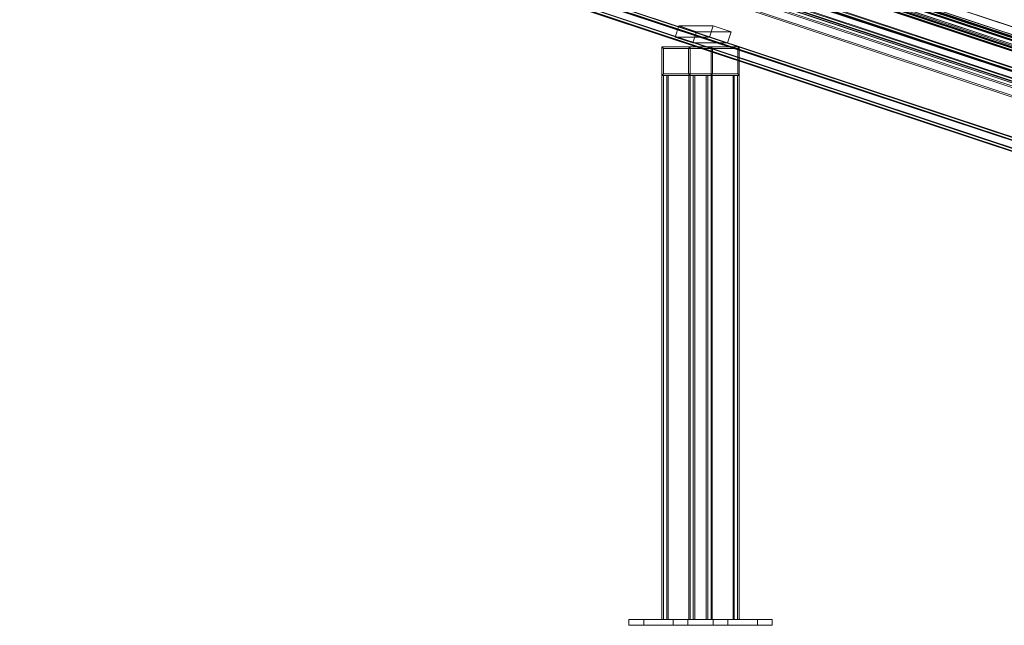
# Model space of a CAD drawing. Header units: millimetres. Extents: x -4395 to 65662, y -65530 to 6847.
# Tile 74 of 256: x -2163 to -89, y -53000 to -51724. Entities that reach past the tile are written whole.
import ezdxf

# ---------------------------------------------------------------- set-up
doc = ezdxf.new("R2010")
doc.units = ezdxf.units.MM
doc.layers.add('R33_DET_lateral_C07', color=7, linetype='Continuous', lineweight=0)

msp = doc.modelspace()

# ---------------------------------------------------------------- linework, layer by layer
at = {"layer": 'R33_DET_lateral_C07'}
for p, q in [((-3907.534, -50464.746), (2539.707, -52606.704)), ((2540.225, -52606.704), (-3907.016, -50464.746)), ((2585.097, -52661.48), (-3974.479, -50482.201)), ((-3973.56, -50479.35), (2586.016, -52658.628)), ((2528.985, -52639.968), (-3918.256, -50498.011)), ((-3917.738, -50498.011), (2529.503, -52639.968)), ((-3914.041, -50482.201), (2645.536, -52661.48)), ((2646.455, -52658.628), (-3913.122, -50479.35)), ((2590.633, -52639.968), (-3856.608, -50498.011)), ((-3856.09, -50498.011), (2591.151, -52639.968)), ((2518.649, -52642.56), (-3909.869, -50506.823)), ((-3908.95, -50503.972), (2519.568, -52639.709)), ((-3887.139, -50516.153), (2485.212, -52633.23)), ((2492.638, -52633.23), (-3879.713, -50516.153)), ((-3849.431, -50506.823), (2579.088, -52642.56)), ((2580.007, -52639.709), (-3848.512, -50503.972)), ((-3823.419, -50516.153), (2548.932, -52633.23)), ((2556.357, -52633.23), (-3815.993, -50516.153)), ((-4068.415, -50529.81), (2622.22, -52752.63)), ((2622.911, -52752.63), (-4067.724, -50529.81)), ((2623.139, -52749.779), (-4067.496, -50526.959)), ((-4065.658, -50521.257), (2624.977, -52744.076)), ((-4063.179, -50526.959), (2627.456, -52749.779)), ((2629.294, -52744.076), (-4061.341, -50521.257)), ((2691.349, -52749.779), (-3999.286, -50526.959)), ((-3997.448, -50521.257), (2693.187, -52744.076)), ((-3996.579, -50529.81), (2694.056, -52752.63)), ((2694.747, -52752.63), (-3995.888, -50529.81)), ((-3994.969, -50526.959), (2695.666, -52749.779)), ((2697.504, -52744.076), (-3993.131, -50521.257)), ((2483.374, -52638.932), (-3888.977, -50521.856)), ((-3881.551, -50521.856), (2490.8, -52638.932)), ((2547.094, -52638.932), (-3825.257, -50521.856)), ((-3817.832, -50521.856), (2554.519, -52638.932)), ((2553.545, -52759.372), (-4006.032, -50580.093)), ((-4005.113, -50577.242), (2554.464, -52756.52)), ((-3945.593, -50580.093), (2613.984, -52759.372)), ((2614.903, -52756.52), (-3944.674, -50577.242)), ((2580.252, -52882.836), (-4110.383, -50660.016)), ((-4109.692, -50660.016), (2580.943, -52882.836)), ((-4108.545, -50654.314), (2582.09, -52877.133)), ((-4106.066, -50660.016), (2584.569, -52882.836)), ((2586.407, -52877.133), (-4104.228, -50654.314)), ((2648.461, -52882.836), (-4042.174, -50660.016)), ((-4040.336, -50654.314), (2650.299, -52877.133)), ((2652.088, -52882.836), (-4038.547, -50660.016)), ((-4037.857, -50660.016), (2652.779, -52882.836)), ((2654.617, -52877.133), (-4036.018, -50654.314)), ((-883.673, -51514.22), (237.811, -51886.809)), ((238.501, -51886.809), (-882.982, -51514.22)), ((242.128, -51886.809), (-879.355, -51514.22)), ((-815.463, -51514.22), (306.02, -51886.809)), ((-811.837, -51514.22), (309.647, -51886.809)), ((310.337, -51886.809), (-811.146, -51514.22)), ((235.973, -51892.511), (-885.511, -51519.922)), ((-881.194, -51519.922), (240.29, -51892.511)), ((304.182, -51892.511), (-817.301, -51519.922)), ((-812.984, -51519.922), (308.499, -51892.511)), ((174.399, -52083.543), (-947.084, -51710.954)), ((-946.394, -51710.954), (175.09, -52083.543)), ((246.235, -52083.543), (-875.248, -51710.954)), ((-874.558, -51710.954), (246.926, -52083.543)), ((-782.257, -51760.454), (-774.598, -51736.694)), ((-702.071, -51736.694), (-774.598, -51736.694)), ((-774.598, -51736.694), (-737.153, -51749.134)), ((-709.73, -51760.454), (-702.071, -51736.694)), ((-664.626, -51749.134), (-702.071, -51736.694)), ((-744.811, -51772.894), (-782.257, -51760.454)), ((-782.257, -51760.454), (-709.73, -51760.454)), ((-744.811, -51772.894), (-737.153, -51749.134)), ((-737.153, -51749.134), (-664.626, -51749.134)), ((-709.73, -51760.454), (-672.285, -51772.894)), ((-664.626, -51749.134), (-672.285, -51772.894)), ((-706.547, -51781.243), (-810.156, -51781.243)), ((-810.156, -51781.243), (-810.156, -51841.243)), ((-810.156, -51781.243), (-807.201, -51784.243)), ((-751.058, -51781.243), (-810.156, -51781.243)), ((-807.201, -51838.243), (-807.201, -51784.243)), ((-807.201, -51784.243), (-703.592, -51784.243)), ((-807.201, -51784.243), (-754.013, -51784.243)), ((-751.058, -51781.243), (-754.013, -51784.243)), ((-754.013, -51784.243), (-650.403, -51784.243)), ((-754.013, -51784.243), (-754.013, -51838.243)), ((-647.448, -51781.243), (-751.058, -51781.243)), ((-751.058, -51841.243), (-751.058, -51781.243)), ((-672.285, -51772.894), (-744.811, -51772.894)), ((-706.547, -51841.243), (-706.547, -51781.243)), ((-703.592, -51784.243), (-706.547, -51781.243)), ((-706.547, -51781.243), (-647.448, -51781.243)), ((-703.592, -51784.243), (-703.592, -51838.243)), ((-650.403, -51784.243), (-703.592, -51784.243)), ((-650.403, -51784.243), (-647.448, -51781.243)), ((-650.403, -51838.243), (-650.403, -51784.243)), ((-647.448, -51781.243), (-647.448, -51841.243)), ((-810.156, -51841.243), (-807.201, -51838.243)), ((-810.156, -52988), (-810.156, -51841.243)), ((-810.156, -51841.243), (-799.795, -51841.243)), ((-810.156, -51841.243), (-806.683, -51841.243)), ((-751.058, -51841.243), (-810.156, -51841.243)), ((-706.547, -51841.243), (-810.156, -51841.243)), ((-754.013, -51838.243), (-807.201, -51838.243)), ((-807.201, -51838.243), (-703.592, -51838.243)), ((-797.359, -51841.243), (-806.683, -51841.243)), ((-806.683, -51841.243), (-806.683, -52988)), ((-806.683, -51841.243), (-753.495, -51841.243)), ((-799.795, -52988), (-799.795, -51841.243)), ((-799.795, -51841.243), (-740.697, -51841.243)), ((-799.795, -51841.243), (-797.359, -51841.243)), ((-744.17, -51841.243), (-797.359, -51841.243)), ((-797.359, -51841.243), (-797.359, -52988)), ((-650.403, -51838.243), (-754.013, -51838.243)), ((-754.013, -51838.243), (-751.058, -51841.243)), ((-753.495, -51841.243), (-753.495, -52988)), ((-751.058, -51841.243), (-753.495, -51841.243)), ((-753.495, -51841.243), (-744.17, -51841.243)), ((-751.058, -52988), (-751.058, -51841.243)), ((-740.697, -51841.243), (-751.058, -51841.243)), ((-751.058, -51841.243), (-647.448, -51841.243)), ((-744.17, -52988), (-744.17, -51841.243)), ((-744.17, -51841.243), (-740.697, -51841.243)), ((-740.697, -51841.243), (-740.697, -52988)), ((-716.908, -52988), (-716.908, -51841.243)), ((-716.908, -51841.243), (-706.547, -51841.243)), ((-716.908, -51841.243), (-713.435, -51841.243)), ((-657.809, -51841.243), (-716.908, -51841.243)), ((-704.11, -51841.243), (-713.435, -51841.243)), ((-713.435, -51841.243), (-713.435, -52988)), ((-713.435, -51841.243), (-660.246, -51841.243)), ((-703.592, -51838.243), (-706.547, -51841.243)), ((-706.547, -52988), (-706.547, -51841.243)), ((-706.547, -51841.243), (-647.448, -51841.243)), ((-706.547, -51841.243), (-704.11, -51841.243)), ((-650.921, -51841.243), (-704.11, -51841.243)), ((-704.11, -51841.243), (-704.11, -52988)), ((-703.592, -51838.243), (-650.403, -51838.243)), ((-660.246, -51841.243), (-660.246, -52988)), ((-657.809, -51841.243), (-660.246, -51841.243)), ((-660.246, -51841.243), (-650.921, -51841.243)), ((-657.809, -52988), (-657.809, -51841.243)), ((-647.448, -51841.243), (-657.809, -51841.243)), ((-650.921, -52988), (-650.921, -51841.243)), ((-650.921, -51841.243), (-647.448, -51841.243)), ((-647.448, -51841.243), (-650.403, -51838.243)), ((-647.448, -51841.243), (-647.448, -52988)), ((-848.533, -52988), (-879.616, -52988)), ((-879.616, -52988), (-702.32, -52988)), ((-879.616, -52988), (-879.616, -53000)), ((-702.32, -53000), (-879.616, -53000)), ((-879.616, -53000), (-848.533, -53000)), ((-671.237, -52988), (-848.533, -52988)), ((-848.533, -53000), (-848.533, -52988)), ((-848.533, -53000), (-671.237, -53000)), ((-799.795, -52988), (-810.156, -52988)), ((-806.683, -52988), (-810.156, -52988)), ((-810.156, -52988), (-751.058, -52988)), ((-806.683, -52988), (-797.359, -52988)), ((-753.495, -52988), (-806.683, -52988)), ((-740.697, -52988), (-799.795, -52988)), ((-797.359, -52988), (-799.795, -52988)), ((-797.359, -52988), (-744.17, -52988)), ((-755.285, -52988), (-786.367, -52988)), ((-786.367, -52988), (-609.071, -52988)), ((-786.367, -52988), (-786.367, -53000)), ((-609.071, -53000), (-786.367, -53000)), ((-786.367, -53000), (-755.285, -53000)), ((-577.989, -52988), (-755.285, -52988)), ((-755.285, -53000), (-755.285, -52988)), ((-755.285, -53000), (-577.989, -53000)), ((-753.495, -52988), (-751.058, -52988)), ((-744.17, -52988), (-753.495, -52988)), ((-751.058, -52988), (-740.697, -52988)), ((-740.697, -52988), (-744.17, -52988)), ((-706.547, -52988), (-716.908, -52988)), ((-713.435, -52988), (-716.908, -52988)), ((-716.908, -52988), (-657.809, -52988)), ((-713.435, -52988), (-704.11, -52988)), ((-660.246, -52988), (-713.435, -52988)), ((-647.448, -52988), (-706.547, -52988)), ((-704.11, -52988), (-706.547, -52988)), ((-704.11, -52988), (-650.921, -52988)), ((-702.32, -52988), (-671.237, -52988)), ((-702.32, -53000), (-702.32, -52988)), ((-671.237, -53000), (-702.32, -53000)), ((-671.237, -52988), (-671.237, -53000)), ((-660.246, -52988), (-657.809, -52988)), ((-650.921, -52988), (-660.246, -52988)), ((-657.809, -52988), (-647.448, -52988)), ((-647.448, -52988), (-650.921, -52988)), ((-609.071, -52988), (-577.989, -52988)), ((-609.071, -53000), (-609.071, -52988)), ((-577.989, -53000), (-609.071, -53000)), ((-577.989, -52988), (-577.989, -53000))]:
    msp.add_line(p, q, dxfattribs=at)

doc.saveas('drawing.dxf')
